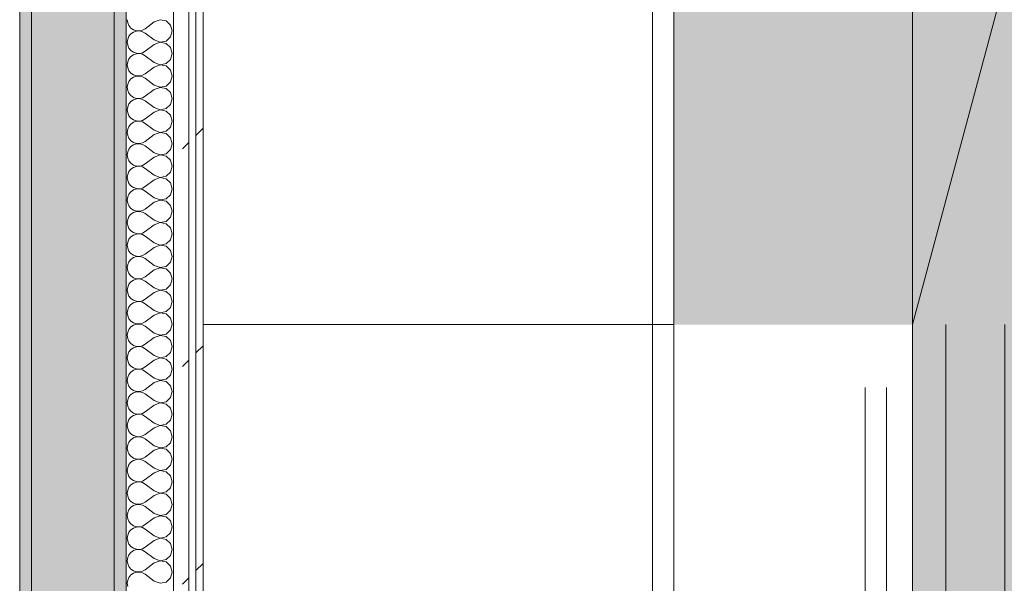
# Model space of a CAD drawing. Header units: millimetres. Extents: x -40968 to 13979, y -19284 to 4746.
# Tile 41 of 173: x -23118 to -22286, y 552 to 1029. Entities that reach past the tile are written whole.
import ezdxf
from ezdxf.enums import TextEntityAlignment as Align

# ---------------------------------------------------------------- set-up
doc = ezdxf.new("R2010")
doc.units = ezdxf.units.MM
doc.header["$MEASUREMENT"] = 0
doc.linetypes.add('Hidden Line', pattern=[317.5, 211.666667, -105.833333])
doc.linetypes.add('Wipeout_Contour', pattern=[1000, 0, -1000])
for name, color, linetype in [('12_FAÇ_Façana', 7, 'Continuous'), ('Nuevo_05_AUX_Treball', 7, 'Continuous'), ('Nuevo_08_E_Envans secs', 7, 'Continuous'), ('Nuevo_09_EI_Mobiliari cuines', 7, 'Continuous')]:
    doc.layers.add(name, color=color, linetype=linetype)
for name, color, linetype, lineweight, true_color in [('12_FAÇ_Façana_Pluma_Nº__102', 7, 'Continuous', 5, 0xcccccc), ('12_FAÇ_Façana_Pluma_Nº__176', 7, 'Continuous', 15, 0x93a0c6), ('Nuevo_05_AUX_Treball_Pluma_Nº__3', 7, 'Continuous', 5, 0xa4a4a4), ('Nuevo_08_E_Envans secs_Pluma_Nº__102', 7, 'Continuous', 5, 0xcccccc), ('Nuevo_08_E_Envans secs_Pluma_Nº__171', 171, 'Continuous', 13, 0xaaaaff), ('Nuevo_08_E_Envans secs_Pluma_Nº__177', 7, 'Continuous', 15, 0xf7e046)]:
    doc.layers.add(name, color=color, linetype=linetype, lineweight=lineweight, true_color=true_color)
for name, color, linetype, lineweight in [('12_FAÇ_Façana_Pluma_Nº__7', 7, 'Continuous', 5), ('Nuevo_08_E_Envans secs_Pluma_Nº__1', 7, 'Continuous', 5), ('Nuevo_09_EI_Mobiliari cuines_Pluma_Nº__1', 7, 'Continuous', 5), ('Nuevo_Sellos de Zona Archicad_Pluma_Nº__6', 7, 'Continuous', 5)]:
    doc.layers.add(name, color=color, linetype=linetype, lineweight=lineweight)
doc.styles.add('Estilo_Generado_1', font='txt')
pattern_1 = [(45, (0, 0), (-183.8478, 183.8478), [195, -65]), (45, (7e-14, 183.85), (-183.8478, 183.8478), [195, -65])]

# ---------------------------------------------------------------- blocks, each defined once
blk = doc.blocks.new('Planta 2_Office - Descans_1_1', base_point=(-17995.26, 748.54))
at = {"layer": 'Nuevo_05_AUX_Treball', "linetype": 'Continuous', "lineweight": 0, "true_color": 0xfee7e7}
blk.add_hatch(color=7, dxfattribs=at).paths.add_polyline_path([(-22963.42, -1128.98), (-22225.88, -1128.98), (-21025.88, -1128.98), (-18225.38, -1128.98), (-12886.81, -1128.98), (-12886.81, -996.81), (-12428.84, -996.81), (-12428.84, 1963.55), (-22963.42, 1963.55)])
at = {"layer": 'Nuevo_05_AUX_Treball_Pluma_Nº__3', "color": 253, "linetype": 'Continuous', "lineweight": 5, "true_color": 0xa4a4a4, "flags": 128}
blk.add_lwpolyline([(-22963.42, -1128.98), (-22225.88, -1128.98), (-21025.88, -1128.98), (-18225.38, -1128.98), (-12886.81, -1128.98), (-12886.81, -996.81), (-12428.84, -996.81), (-12428.84, 1963.55), (-22963.42, 1963.55)], close=True, dxfattribs=at)
at = {"layer": 'Nuevo_Sellos de Zona Archicad_Pluma_Nº__6', "color": 7, "lineweight": 5, "style": 'Estilo_Generado_1'}
for tag, p in [('ROOM_NAME', (-17995.26, 690.38)), ('ROOM_NUMBER', (-17995.26, 465.99)), ('ROOM_NET_AREA', (-17995.26, 238.62))]:
    blk.add_attdef(tag, text='', height=120, dxfattribs=at).set_placement(p, align=Align.TOP_LEFT)
blk = doc.blocks.new('Armario Base 27')
at = {"layer": 'Nuevo_09_EI_Mobiliari cuines_Pluma_Nº__1', "color": 7, "linetype": 'Continuous', "lineweight": 5}
for p, q in [((0, -628), (900, -628)), ((0, -678), (900, -678)), ((0, -728), (900, -728))]:
    blk.add_line(p, q, dxfattribs=at)
at = {"color": 254, "linetype": 'Wipeout_Contour', "lineweight": 0, "ltscale": 2582.67947}
blk.add_wipeout([(0, -600), (900, -600), (900, 0), (0, 0)], dxfattribs=at).dxf.layer = 'Nuevo_09_EI_Mobiliari cuines'
at = {"layer": 'Nuevo_09_EI_Mobiliari cuines_Pluma_Nº__1', "color": 7, "linetype": 'Hidden Line', "lineweight": 5}
for p, q in [((0, -560), (900, -560)), ((0, -578), (900, -578))]:
    blk.add_line(p, q, dxfattribs=at)
at = {"layer": 'Nuevo_09_EI_Mobiliari cuines_Pluma_Nº__1', "color": 7, "linetype": 'Continuous', "lineweight": 5}
blk.add_line((0, -600), (900, -600), dxfattribs=at)
blk = doc.blocks.new('Muro_60_1', base_point=(-23028.42, -1193.98))
at = {"layer": '12_FAÇ_Façana_Pluma_Nº__102', "linetype": 'Continuous', "lineweight": 0, "true_color": 0xe5e5e5}
blk.add_hatch(color=254, dxfattribs=at).paths.add_polyline_path([(-23108.42, 2009.55), (-23108.42, -1193.98), (-23038.42, -1193.98), (-23038.42, 2009.55)])
at = {"layer": '12_FAÇ_Façana_Pluma_Nº__176', "linetype": 'Continuous', "lineweight": 0, "true_color": 0x495063}
for points in [[(-23036.6, 2099.55), (-23038.42, 2097.33), (-23038.42, -1153.98), (-23028.42, -1153.98), (-23028.42, 2099.55)], [(-23118.42, 1999.55), (-23118.42, -1153.98), (-23108.42, -1153.98), (-23108.42, 1999.55)]]:
    blk.add_hatch(color=251, dxfattribs=at).paths.add_polyline_path(points)
at = {"layer": '12_FAÇ_Façana_Pluma_Nº__7', "color": 7, "linetype": 'Continuous', "lineweight": 5}
for p, q in [((-23108.42, 2009.55), (-23108.42, -1153.98)), ((-23038.42, -1153.98), (-23038.42, 2009.55))]:
    blk.add_line(p, q, dxfattribs=at)
at = {"layer": '12_FAÇ_Façana_Pluma_Nº__7', "color": 7, "linetype": 'Continuous', "lineweight": 5, "flags": 128}
for points in [[(-23028.42, -1153.98), (-23028.42, 2109.55)], [(-23118.42, 1999.55), (-23118.42, -1153.98)]]:
    blk.add_lwpolyline(points, dxfattribs=at)
blk = doc.blocks.new('*X242')
at = {"layer": 'Nuevo_08_E_Envans secs_Pluma_Nº__102', "color": 254, "linetype": 'Continuous', "lineweight": 5, "true_color": 0xcccccc}
for p, q in [((-23027.47, 1028.57), (-23027.1, 1025.97)), ((-23027.1, 1025.97), (-23026.04, 1023.56)), ((-23004.61, 1026.67), (-23012.23, 1020.95)), ((-22999.75, 1028.53), (-23004.61, 1026.67)), ((-22994.63, 1027.57), (-22999.75, 1028.53)), ((-22990.79, 1024.05), (-22994.63, 1027.57)), ((-22989.37, 1019.05), (-22990.79, 1024.05)), ((-23026.04, 1023.56), (-23024.37, 1021.54)), ((-23024.37, 1016.55), (-23026.04, 1014.53)), ((-23024.37, 1021.54), (-23022.2, 1020.05)), ((-23022.2, 1018.04), (-23024.37, 1016.55)), ((-23022.2, 1020.05), (-23019.71, 1019.21)), ((-23019.71, 1018.88), (-23022.2, 1018.04)), ((-23019.71, 1019.21), (-23017.09, 1019.09)), ((-23017.09, 1019.01), (-23019.71, 1018.88)), ((-23017.09, 1019.09), (-23014.53, 1019.68)), ((-23014.53, 1018.41), (-23017.09, 1019.01)), ((-23014.53, 1019.68), (-23012.23, 1020.95)), ((-23012.23, 1017.14), (-23014.53, 1018.41)), ((-23004.61, 1011.43), (-23012.23, 1017.14)), ((-22990.79, 1014.04), (-22989.37, 1019.05)), ((-23027.1, 1012.13), (-23027.47, 1009.52)), ((-23027.47, 1009.52), (-23027.1, 1006.92)), ((-23026.04, 1014.53), (-23027.1, 1012.13)), ((-23004.61, 1007.62), (-23012.23, 1001.9)), ((-23004.61, 1011.43), (-22999.75, 1009.56)), ((-22999.75, 1009.49), (-23004.61, 1007.62)), ((-22999.75, 1009.56), (-22994.63, 1010.53)), ((-22994.63, 1008.52), (-22999.75, 1009.49)), ((-22994.63, 1010.53), (-22990.79, 1014.04)), ((-22990.79, 1005.01), (-22994.63, 1008.52)), ((-23027.1, 1006.92), (-23026.04, 1004.52)), ((-23026.04, 1004.52), (-23024.37, 1002.49)), ((-23024.37, 1002.49), (-23022.2, 1001.01)), ((-23022.2, 1001.01), (-23019.71, 1000.17)), ((-23019.71, 999.83), (-23022.2, 998.99)), ((-23019.71, 1000.17), (-23017.09, 1000.04)), ((-23017.09, 999.96), (-23019.71, 999.83)), ((-23017.09, 1000.04), (-23014.53, 1000.63)), ((-23014.53, 999.37), (-23017.09, 999.96)), ((-23014.53, 1000.63), (-23012.23, 1001.9)), ((-23012.23, 998.1), (-23014.53, 999.37)), ((-22989.37, 1000), (-22990.79, 1005.01)), ((-22990.79, 994.99), (-22989.37, 1000)), ((-23027.1, 993.08), (-23027.47, 990.48)), ((-23026.04, 995.48), (-23027.1, 993.08)), ((-23024.37, 997.51), (-23026.04, 995.48)), ((-23022.2, 998.99), (-23024.37, 997.51)), ((-23004.61, 992.38), (-23012.23, 998.1)), ((-23004.61, 992.38), (-22999.75, 990.51)), ((-22999.75, 990.51), (-22994.63, 991.48)), ((-22994.63, 991.48), (-22990.79, 994.99)), ((-23027.47, 990.48), (-23027.1, 987.87)), ((-23027.1, 987.87), (-23026.04, 985.47)), ((-23026.04, 985.47), (-23024.37, 983.45)), ((-23024.37, 983.45), (-23022.2, 981.96)), ((-23014.53, 981.59), (-23012.23, 982.86)), ((-23004.61, 988.57), (-23012.23, 982.86)), ((-22999.75, 990.44), (-23004.61, 988.57)), ((-22994.63, 989.47), (-22999.75, 990.44)), ((-22990.79, 985.96), (-22994.63, 989.47)), ((-22989.37, 980.95), (-22990.79, 985.96)), ((-23026.04, 976.44), (-23027.1, 974.03)), ((-23024.37, 978.46), (-23026.04, 976.44)), ((-23022.2, 979.95), (-23024.37, 978.46)), ((-23022.2, 981.96), (-23019.71, 981.12)), ((-23019.71, 980.79), (-23022.2, 979.95)), ((-23019.71, 981.12), (-23017.09, 980.99)), ((-23017.09, 980.91), (-23019.71, 980.79)), ((-23017.09, 980.99), (-23014.53, 981.59)), ((-23014.53, 980.32), (-23017.09, 980.91)), ((-23012.23, 979.05), (-23014.53, 980.32)), ((-23004.61, 973.33), (-23012.23, 979.05)), ((-22994.63, 972.43), (-22990.79, 975.95)), ((-22990.79, 975.95), (-22989.37, 980.95)), ((-23027.1, 974.03), (-23027.47, 971.43)), ((-23027.47, 971.43), (-23027.1, 968.83)), ((-23027.1, 968.83), (-23026.04, 966.42)), ((-23026.04, 966.42), (-23024.37, 964.4)), ((-23004.61, 969.52), (-23012.23, 963.81)), ((-23004.61, 973.33), (-22999.75, 971.47)), ((-22999.75, 971.39), (-23004.61, 969.52)), ((-22999.75, 971.47), (-22994.63, 972.43)), ((-22994.63, 970.42), (-22999.75, 971.39)), ((-22990.79, 966.91), (-22994.63, 970.42)), ((-22989.37, 961.9), (-22990.79, 966.91)), ((-23024.37, 959.41), (-23026.04, 957.39)), ((-23024.37, 964.4), (-23022.2, 962.91)), ((-23022.2, 960.9), (-23024.37, 959.41)), ((-23022.2, 962.91), (-23019.71, 962.07)), ((-23019.71, 961.74), (-23022.2, 960.9)), ((-23019.71, 962.07), (-23017.09, 961.94)), ((-23017.09, 961.87), (-23019.71, 961.74)), ((-23017.09, 961.94), (-23014.53, 962.54)), ((-23014.53, 961.27), (-23017.09, 961.87)), ((-23014.53, 962.54), (-23012.23, 963.81)), ((-23012.23, 960), (-23014.53, 961.27)), ((-23004.61, 954.29), (-23012.23, 960)), ((-22990.79, 956.9), (-22989.37, 961.9)), ((-23027.1, 954.98), (-23027.47, 952.38)), ((-23027.47, 952.38), (-23027.1, 949.78)), ((-23026.04, 957.39), (-23027.1, 954.98)), ((-23027.1, 949.78), (-23026.04, 947.37)), ((-23004.61, 950.48), (-23012.23, 944.76)), ((-23004.61, 954.29), (-22999.75, 952.42)), ((-22999.75, 952.34), (-23004.61, 950.48)), ((-22999.75, 952.42), (-22994.63, 953.39)), ((-22994.63, 951.38), (-22999.75, 952.34)), ((-22994.63, 953.39), (-22990.79, 956.9)), ((-22990.79, 947.86), (-22994.63, 951.38)), ((-23026.04, 947.37), (-23024.37, 945.35)), ((-23024.37, 945.35), (-23022.2, 943.86)), ((-23022.2, 941.85), (-23024.37, 940.36)), ((-23022.2, 943.86), (-23019.71, 943.02)), ((-23019.71, 942.69), (-23022.2, 941.85)), ((-23019.71, 943.02), (-23017.09, 942.9)), ((-23017.09, 942.82), (-23019.71, 942.69)), ((-23017.09, 942.9), (-23014.53, 943.49)), ((-23014.53, 942.22), (-23017.09, 942.82)), ((-23014.53, 943.49), (-23012.23, 944.76)), ((-23012.23, 940.95), (-23014.53, 942.22)), ((-23004.61, 935.24), (-23012.23, 940.95)), ((-22989.37, 942.86), (-22990.79, 947.86)), ((-22990.79, 937.85), (-22989.37, 942.86)), ((-23027.1, 935.94), (-23027.47, 933.33)), ((-23027.47, 933.33), (-23027.1, 930.73)), ((-23026.04, 938.34), (-23027.1, 935.94)), ((-23024.37, 940.36), (-23026.04, 938.34)), ((-23004.61, 935.24), (-22999.75, 933.37)), ((-22999.75, 933.29), (-23004.61, 931.43)), ((-22999.75, 933.37), (-22994.63, 934.34)), ((-22994.63, 932.33), (-22999.75, 933.29)), ((-22994.63, 934.34), (-22990.79, 937.85)), ((-23027.1, 930.73), (-23026.04, 928.33)), ((-23026.04, 928.33), (-23024.37, 926.3)), ((-23024.37, 926.3), (-23022.2, 924.81)), ((-23022.2, 924.81), (-23019.71, 923.98)), ((-23017.09, 923.85), (-23014.53, 924.44)), ((-23014.53, 924.44), (-23012.23, 925.71)), ((-23004.61, 931.43), (-23012.23, 925.71)), ((-22990.79, 928.82), (-22994.63, 932.33)), ((-22989.37, 923.81), (-22990.79, 928.82)), ((-23027.1, 916.89), (-23027.47, 914.29)), ((-23026.04, 919.29), (-23027.1, 916.89)), ((-23024.37, 921.32), (-23026.04, 919.29)), ((-23022.2, 922.8), (-23024.37, 921.32)), ((-23019.71, 923.64), (-23022.2, 922.8)), ((-23019.71, 923.98), (-23017.09, 923.85)), ((-23017.09, 923.77), (-23019.71, 923.64)), ((-23014.53, 923.18), (-23017.09, 923.77)), ((-23012.23, 921.9), (-23014.53, 923.18)), ((-23004.61, 916.19), (-23012.23, 921.9)), ((-23004.61, 916.19), (-22999.75, 914.32)), ((-22994.63, 915.29), (-22990.79, 918.8)), ((-22990.79, 918.8), (-22989.37, 923.81)), ((-23027.47, 914.29), (-23027.1, 911.68)), ((-23027.1, 911.68), (-23026.04, 909.28)), ((-23026.04, 909.28), (-23024.37, 907.26)), ((-23004.61, 912.38), (-23012.23, 906.67)), ((-22999.75, 914.25), (-23004.61, 912.38)), ((-22999.75, 914.32), (-22994.63, 915.29)), ((-22994.63, 913.28), (-22999.75, 914.25)), ((-22990.79, 909.77), (-22994.63, 913.28)), ((-22989.37, 904.76), (-22990.79, 909.77)), ((-23026.04, 900.25), (-23027.1, 897.84)), ((-23024.37, 902.27), (-23026.04, 900.25)), ((-23024.37, 907.26), (-23022.2, 905.77)), ((-23022.2, 903.76), (-23024.37, 902.27)), ((-23022.2, 905.77), (-23019.71, 904.93)), ((-23019.71, 904.6), (-23022.2, 903.76)), ((-23019.71, 904.93), (-23017.09, 904.8)), ((-23017.09, 904.72), (-23019.71, 904.6)), ((-23017.09, 904.8), (-23014.53, 905.4)), ((-23014.53, 904.13), (-23017.09, 904.72)), ((-23014.53, 905.4), (-23012.23, 906.67)), ((-23012.23, 902.86), (-23014.53, 904.13)), ((-23004.61, 897.14), (-23012.23, 902.86)), ((-22994.63, 896.24), (-22990.79, 899.75)), ((-22990.79, 899.75), (-22989.37, 904.76)), ((-23027.1, 897.84), (-23027.47, 895.24)), ((-23027.47, 895.24), (-23027.1, 892.64)), ((-23027.1, 892.64), (-23026.04, 890.23)), ((-23004.61, 893.33), (-23012.23, 887.62)), ((-23004.61, 897.14), (-22999.75, 895.28)), ((-22999.75, 895.2), (-23004.61, 893.33)), ((-22999.75, 895.28), (-22994.63, 896.24)), ((-22994.63, 894.23), (-22999.75, 895.2)), ((-22990.79, 890.72), (-22994.63, 894.23)), ((-23026.04, 890.23), (-23024.37, 888.21)), ((-23024.37, 883.22), (-23026.04, 881.2)), ((-23024.37, 888.21), (-23022.2, 886.72)), ((-23022.2, 884.71), (-23024.37, 883.22)), ((-23022.2, 886.72), (-23019.71, 885.88)), ((-23019.71, 885.55), (-23022.2, 884.71)), ((-23019.71, 885.88), (-23017.09, 885.75)), ((-23017.09, 885.68), (-23019.71, 885.55)), ((-23017.09, 885.75), (-23014.53, 886.35)), ((-23014.53, 885.08), (-23017.09, 885.68)), ((-23014.53, 886.35), (-23012.23, 887.62)), ((-23012.23, 883.81), (-23014.53, 885.08)), ((-23004.61, 878.1), (-23012.23, 883.81)), ((-22989.37, 885.71), (-22990.79, 890.72)), ((-22990.79, 880.71), (-22989.37, 885.71)), ((-23027.1, 878.79), (-23027.47, 876.19)), ((-23027.47, 876.19), (-23027.1, 873.59)), ((-23026.04, 881.2), (-23027.1, 878.79)), ((-23004.61, 874.29), (-23012.23, 868.57)), ((-23004.61, 878.1), (-22999.75, 876.23)), ((-22999.75, 876.15), (-23004.61, 874.29)), ((-22999.75, 876.23), (-22994.63, 877.2)), ((-22994.63, 875.19), (-22999.75, 876.15)), ((-22994.63, 877.2), (-22990.79, 880.71)), ((-22990.79, 871.67), (-22994.63, 875.19)), ((-23027.1, 873.59), (-23026.04, 871.18)), ((-23026.04, 871.18), (-23024.37, 869.16)), ((-23024.37, 869.16), (-23022.2, 867.67)), ((-23022.2, 867.67), (-23019.71, 866.83)), ((-23019.71, 866.5), (-23022.2, 865.66)), ((-23019.71, 866.83), (-23017.09, 866.71)), ((-23017.09, 866.63), (-23019.71, 866.5)), ((-23017.09, 866.71), (-23014.53, 867.3)), ((-23014.53, 866.03), (-23017.09, 866.63)), ((-23014.53, 867.3), (-23012.23, 868.57)), ((-23012.23, 864.76), (-23014.53, 866.03)), ((-22989.37, 866.67), (-22990.79, 871.67)), ((-22990.79, 861.66), (-22989.37, 866.67)), ((-23027.1, 859.75), (-23027.47, 857.14)), ((-23026.04, 862.15), (-23027.1, 859.75)), ((-23024.37, 864.17), (-23026.04, 862.15)), ((-23022.2, 865.66), (-23024.37, 864.17)), ((-23004.61, 859.05), (-23012.23, 864.76)), ((-23004.61, 859.05), (-22999.75, 857.18)), ((-22999.75, 857.18), (-22994.63, 858.15)), ((-22994.63, 858.15), (-22990.79, 861.66)), ((-23027.47, 857.14), (-23027.1, 854.54)), ((-23027.1, 854.54), (-23026.04, 852.14)), ((-23026.04, 852.14), (-23024.37, 850.11)), ((-23024.37, 850.11), (-23022.2, 848.62)), ((-23014.53, 848.25), (-23012.23, 849.52)), ((-23004.61, 855.24), (-23012.23, 849.52)), ((-22999.75, 857.1), (-23004.61, 855.24)), ((-22994.63, 856.14), (-22999.75, 857.1)), ((-22990.79, 852.63), (-22994.63, 856.14)), ((-22989.37, 847.62), (-22990.79, 852.63)), ((-23026.04, 843.1), (-23027.1, 840.7)), ((-23024.37, 845.13), (-23026.04, 843.1)), ((-23022.2, 846.61), (-23024.37, 845.13)), ((-23022.2, 848.62), (-23019.71, 847.78)), ((-23019.71, 847.45), (-23022.2, 846.61)), ((-23019.71, 847.78), (-23017.09, 847.66)), ((-23017.09, 847.58), (-23019.71, 847.45)), ((-23017.09, 847.66), (-23014.53, 848.25)), ((-23014.53, 846.99), (-23017.09, 847.58)), ((-23012.23, 845.71), (-23014.53, 846.99)), ((-23004.61, 840), (-23012.23, 845.71)), ((-22994.63, 839.1), (-22990.79, 842.61)), ((-22990.79, 842.61), (-22989.37, 847.62)), ((-23027.1, 840.7), (-23027.47, 838.1)), ((-23027.47, 838.1), (-23027.1, 835.49)), ((-23027.1, 835.49), (-23026.04, 833.09)), ((-23026.04, 833.09), (-23024.37, 831.06)), ((-23004.61, 836.19), (-23012.23, 830.48)), ((-23004.61, 840), (-22999.75, 838.13)), ((-22999.75, 838.06), (-23004.61, 836.19)), ((-22999.75, 838.13), (-22994.63, 839.1)), ((-22994.63, 837.09), (-22999.75, 838.06)), ((-22990.79, 833.58), (-22994.63, 837.09)), ((-22989.37, 828.57), (-22990.79, 833.58)), ((-23024.37, 826.08), (-23026.04, 824.05)), ((-23024.37, 831.06), (-23022.2, 829.58)), ((-23022.2, 827.57), (-23024.37, 826.08)), ((-23022.2, 829.58), (-23019.71, 828.74)), ((-23019.71, 828.41), (-23022.2, 827.57)), ((-23019.71, 828.74), (-23017.09, 828.61)), ((-23017.09, 828.53), (-23019.71, 828.41)), ((-23017.09, 828.61), (-23014.53, 829.2)), ((-23014.53, 827.94), (-23017.09, 828.53)), ((-23014.53, 829.2), (-23012.23, 830.48)), ((-23012.23, 826.67), (-23014.53, 827.94)), ((-23004.61, 820.95), (-23012.23, 826.67)), ((-22990.79, 823.56), (-22989.37, 828.57)), ((-23027.1, 821.65), (-23027.47, 819.05)), ((-23027.47, 819.05), (-23027.1, 816.45)), ((-23026.04, 824.05), (-23027.1, 821.65)), ((-23027.1, 816.45), (-23026.04, 814.04)), ((-23004.61, 817.14), (-23012.23, 811.43)), ((-23004.61, 820.95), (-22999.75, 819.09)), ((-22999.75, 819.01), (-23004.61, 817.14)), ((-22999.75, 819.09), (-22994.63, 820.05)), ((-22994.63, 818.04), (-22999.75, 819.01)), ((-22994.63, 820.05), (-22990.79, 823.56)), ((-22990.79, 814.53), (-22994.63, 818.04)), ((-23026.04, 814.04), (-23024.37, 812.02)), ((-23024.37, 812.02), (-23022.2, 810.53)), ((-23022.2, 808.52), (-23024.37, 807.03)), ((-23022.2, 810.53), (-23019.71, 809.69)), ((-23019.71, 809.36), (-23022.2, 808.52)), ((-23019.71, 809.69), (-23017.09, 809.56)), ((-23017.09, 809.49), (-23019.71, 809.36)), ((-23017.09, 809.56), (-23014.53, 810.16)), ((-23014.53, 808.89), (-23017.09, 809.49)), ((-23014.53, 810.16), (-23012.23, 811.43)), ((-23012.23, 807.62), (-23014.53, 808.89)), ((-23004.61, 801.9), (-23012.23, 807.62)), ((-22989.37, 809.52), (-22990.79, 814.53)), ((-22990.79, 804.52), (-22989.37, 809.52)), ((-23027.1, 802.6), (-23027.47, 800)), ((-23027.47, 800), (-23027.1, 797.4)), ((-23026.04, 805.01), (-23027.1, 802.6)), ((-23024.37, 807.03), (-23026.04, 805.01)), ((-23004.61, 801.9), (-22999.75, 800.04)), ((-22999.75, 799.96), (-23004.61, 798.1)), ((-22999.75, 800.04), (-22994.63, 801.01)), ((-22994.63, 798.99), (-22999.75, 799.96)), ((-22994.63, 801.01), (-22990.79, 804.52)), ((-23027.1, 797.4), (-23026.04, 794.99)), ((-23026.04, 794.99), (-23024.37, 792.97)), ((-23024.37, 792.97), (-23022.2, 791.48)), ((-23022.2, 791.48), (-23019.71, 790.64)), ((-23017.09, 790.51), (-23014.53, 791.11)), ((-23014.53, 791.11), (-23012.23, 792.38)), ((-23004.61, 798.1), (-23012.23, 792.38)), ((-22990.79, 795.48), (-22994.63, 798.99)), ((-22989.37, 790.48), (-22990.79, 795.48)), ((-23027.1, 783.55), (-23027.47, 780.95)), ((-23026.04, 785.96), (-23027.1, 783.55)), ((-23024.37, 787.98), (-23026.04, 785.96)), ((-23022.2, 789.47), (-23024.37, 787.98)), ((-23019.71, 790.31), (-23022.2, 789.47)), ((-23019.71, 790.64), (-23017.09, 790.51)), ((-23017.09, 790.44), (-23019.71, 790.31)), ((-23014.53, 789.84), (-23017.09, 790.44)), ((-23012.23, 788.57), (-23014.53, 789.84)), ((-23004.61, 782.86), (-23012.23, 788.57)), ((-23004.61, 782.86), (-22999.75, 780.99)), ((-22994.63, 781.96), (-22990.79, 785.47)), ((-22990.79, 785.47), (-22989.37, 790.48)), ((-23027.47, 780.95), (-23027.1, 778.35)), ((-23027.1, 778.35), (-23026.04, 775.95)), ((-23026.04, 775.95), (-23024.37, 773.92)), ((-23004.61, 779.05), (-23012.23, 773.33)), ((-22999.75, 780.91), (-23004.61, 779.05)), ((-22999.75, 780.99), (-22994.63, 781.96)), ((-22994.63, 779.95), (-22999.75, 780.91)), ((-22990.79, 776.44), (-22994.63, 779.95)), ((-22989.37, 771.43), (-22990.79, 776.44)), ((-23026.04, 766.91), (-23027.1, 764.51)), ((-23024.37, 768.94), (-23026.04, 766.91)), ((-23024.37, 773.92), (-23022.2, 772.43)), ((-23022.2, 770.42), (-23024.37, 768.94)), ((-23022.2, 772.43), (-23019.71, 771.59)), ((-23019.71, 771.26), (-23022.2, 770.42)), ((-23019.71, 771.59), (-23017.09, 771.47)), ((-23017.09, 771.39), (-23019.71, 771.26)), ((-23017.09, 771.47), (-23014.53, 772.06)), ((-23014.53, 770.8), (-23017.09, 771.39)), ((-23014.53, 772.06), (-23012.23, 773.33)), ((-23012.23, 769.52), (-23014.53, 770.8)), ((-23004.61, 763.81), (-23012.23, 769.52)), ((-22994.63, 762.91), (-22990.79, 766.42)), ((-22990.79, 766.42), (-22989.37, 771.43)), ((-23027.1, 764.51), (-23027.47, 761.9)), ((-23027.47, 761.9), (-23027.1, 759.3)), ((-23027.1, 759.3), (-23026.04, 756.9)), ((-23004.61, 760), (-23012.23, 754.29)), ((-23004.61, 763.81), (-22999.75, 761.94)), ((-22999.75, 761.87), (-23004.61, 760)), ((-22999.75, 761.94), (-22994.63, 762.91)), ((-22994.63, 760.9), (-22999.75, 761.87)), ((-22990.79, 757.39), (-22994.63, 760.9)), ((-23026.04, 756.9), (-23024.37, 754.87)), ((-23024.37, 749.89), (-23026.04, 747.86)), ((-23024.37, 754.87), (-23022.2, 753.39)), ((-23022.2, 751.38), (-23024.37, 749.89)), ((-23022.2, 753.39), (-23019.71, 752.55)), ((-23019.71, 752.22), (-23022.2, 751.38)), ((-23019.71, 752.55), (-23017.09, 752.42)), ((-23017.09, 752.34), (-23019.71, 752.22)), ((-23017.09, 752.42), (-23014.53, 753.01)), ((-23014.53, 751.75), (-23017.09, 752.34)), ((-23014.53, 753.01), (-23012.23, 754.29)), ((-23012.23, 750.48), (-23014.53, 751.75)), ((-23004.61, 744.76), (-23012.23, 750.48)), ((-22989.37, 752.38), (-22990.79, 757.39)), ((-22990.79, 747.37), (-22989.37, 752.38)), ((-23027.1, 745.46), (-23027.47, 742.86)), ((-23027.47, 742.86), (-23027.1, 740.25)), ((-23026.04, 747.86), (-23027.1, 745.46)), ((-23004.61, 740.95), (-23012.23, 735.24)), ((-23004.61, 744.76), (-22999.75, 742.9)), ((-22999.75, 742.82), (-23004.61, 740.95)), ((-22999.75, 742.9), (-22994.63, 743.86)), ((-22994.63, 741.85), (-22999.75, 742.82)), ((-22994.63, 743.86), (-22990.79, 747.37)), ((-22990.79, 738.34), (-22994.63, 741.85)), ((-23027.1, 740.25), (-23026.04, 737.85)), ((-23026.04, 737.85), (-23024.37, 735.83)), ((-23024.37, 735.83), (-23022.2, 734.34)), ((-23022.2, 734.34), (-23019.71, 733.5)), ((-23019.71, 733.17), (-23022.2, 732.33)), ((-23019.71, 733.5), (-23017.09, 733.37)), ((-23017.09, 733.29), (-23019.71, 733.17)), ((-23017.09, 733.37), (-23014.53, 733.97)), ((-23014.53, 732.7), (-23017.09, 733.29)), ((-23014.53, 733.97), (-23012.23, 735.24)), ((-23012.23, 731.43), (-23014.53, 732.7)), ((-22989.37, 733.33), (-22990.79, 738.34)), ((-22990.79, 728.33), (-22989.37, 733.33)), ((-23027.1, 726.41), (-23027.47, 723.81)), ((-23026.04, 728.82), (-23027.1, 726.41)), ((-23024.37, 730.84), (-23026.04, 728.82)), ((-23022.2, 732.33), (-23024.37, 730.84)), ((-23004.61, 725.71), (-23012.23, 731.43)), ((-23004.61, 725.71), (-22999.75, 723.85)), ((-22999.75, 723.85), (-22994.63, 724.81)), ((-22994.63, 724.81), (-22990.79, 728.33)), ((-23027.47, 723.81), (-23027.1, 721.21)), ((-23027.1, 721.21), (-23026.04, 718.8)), ((-23026.04, 718.8), (-23024.37, 716.78)), ((-23024.37, 716.78), (-23022.2, 715.29)), ((-23014.53, 714.92), (-23012.23, 716.19)), ((-23004.61, 721.9), (-23012.23, 716.19)), ((-22999.75, 723.77), (-23004.61, 721.9)), ((-22994.63, 722.8), (-22999.75, 723.77)), ((-22990.79, 719.29), (-22994.63, 722.8)), ((-22989.37, 714.29), (-22990.79, 719.29)), ((-23026.04, 709.77), (-23027.1, 707.36)), ((-23024.37, 711.79), (-23026.04, 709.77)), ((-23022.2, 713.28), (-23024.37, 711.79)), ((-23022.2, 715.29), (-23019.71, 714.45)), ((-23019.71, 714.12), (-23022.2, 713.28)), ((-23019.71, 714.45), (-23017.09, 714.32)), ((-23017.09, 714.25), (-23019.71, 714.12)), ((-23017.09, 714.32), (-23014.53, 714.92)), ((-23014.53, 713.65), (-23017.09, 714.25)), ((-23012.23, 712.38), (-23014.53, 713.65)), ((-23004.61, 706.67), (-23012.23, 712.38)), ((-22994.63, 705.77), (-22990.79, 709.28)), ((-22990.79, 709.28), (-22989.37, 714.29)), ((-23027.1, 707.36), (-23027.47, 704.76)), ((-23027.47, 704.76), (-23027.1, 702.16)), ((-23027.1, 702.16), (-23026.04, 699.75)), ((-23026.04, 699.75), (-23024.37, 697.73)), ((-23004.61, 702.86), (-23012.23, 697.14)), ((-23004.61, 706.67), (-22999.75, 704.8)), ((-22999.75, 704.72), (-23004.61, 702.86)), ((-22999.75, 704.8), (-22994.63, 705.77)), ((-22994.63, 703.76), (-22999.75, 704.72)), ((-22990.79, 700.25), (-22994.63, 703.76)), ((-22989.37, 695.24), (-22990.79, 700.25)), ((-23024.37, 692.74), (-23026.04, 690.72)), ((-23024.37, 697.73), (-23022.2, 696.24)), ((-23022.2, 694.23), (-23024.37, 692.74)), ((-23022.2, 696.24), (-23019.71, 695.4)), ((-23019.71, 695.07), (-23022.2, 694.23)), ((-23019.71, 695.4), (-23017.09, 695.28)), ((-23017.09, 695.2), (-23019.71, 695.07)), ((-23017.09, 695.28), (-23014.53, 695.87)), ((-23014.53, 694.6), (-23017.09, 695.2)), ((-23014.53, 695.87), (-23012.23, 697.14)), ((-23012.23, 693.33), (-23014.53, 694.6)), ((-23004.61, 687.62), (-23012.23, 693.33)), ((-22990.79, 690.23), (-22989.37, 695.24)), ((-23027.1, 688.32), (-23027.47, 685.71)), ((-23027.47, 685.71), (-23027.1, 683.11)), ((-23026.04, 690.72), (-23027.1, 688.32)), ((-23027.1, 683.11), (-23026.04, 680.71)), ((-23004.61, 683.81), (-23012.23, 678.1)), ((-23004.61, 687.62), (-22999.75, 685.75)), ((-22999.75, 685.68), (-23004.61, 683.81)), ((-22999.75, 685.75), (-22994.63, 686.72)), ((-22994.63, 684.71), (-22999.75, 685.68)), ((-22994.63, 686.72), (-22990.79, 690.23)), ((-22990.79, 681.2), (-22994.63, 684.71)), ((-23026.04, 680.71), (-23024.37, 678.68)), ((-23024.37, 678.68), (-23022.2, 677.2)), ((-23022.2, 675.19), (-23024.37, 673.7)), ((-23022.2, 677.2), (-23019.71, 676.36)), ((-23019.71, 676.02), (-23022.2, 675.19)), ((-23019.71, 676.36), (-23017.09, 676.23)), ((-23017.09, 676.15), (-23019.71, 676.02)), ((-23017.09, 676.23), (-23014.53, 676.82)), ((-23014.53, 675.56), (-23017.09, 676.15)), ((-23014.53, 676.82), (-23012.23, 678.1)), ((-23012.23, 674.29), (-23014.53, 675.56)), ((-22989.37, 676.19), (-22990.79, 681.2)), ((-22990.79, 671.18), (-22989.37, 676.19)), ((-23027.1, 669.27), (-23027.47, 666.67)), ((-23027.47, 666.67), (-23027.1, 664.06)), ((-23026.04, 671.67), (-23027.1, 669.27)), ((-23024.37, 673.7), (-23026.04, 671.67)), ((-23004.61, 668.57), (-23012.23, 674.29)), ((-23004.61, 668.57), (-22999.75, 666.71)), ((-22999.75, 666.63), (-23004.61, 664.76)), ((-22999.75, 666.71), (-22994.63, 667.67)), ((-22994.63, 665.66), (-22999.75, 666.63)), ((-22994.63, 667.67), (-22990.79, 671.18)), ((-23027.1, 664.06), (-23026.04, 661.66)), ((-23026.04, 661.66), (-23024.37, 659.64)), ((-23024.37, 659.64), (-23022.2, 658.15)), ((-23022.2, 658.15), (-23019.71, 657.31)), ((-23017.09, 657.18), (-23014.53, 657.78)), ((-23014.53, 657.78), (-23012.23, 659.05)), ((-23004.61, 664.76), (-23012.23, 659.05)), ((-22990.79, 662.15), (-22994.63, 665.66)), ((-22989.37, 657.14), (-22990.79, 662.15)), ((-23027.1, 650.22), (-23027.47, 647.62)), ((-23026.04, 652.63), (-23027.1, 650.22)), ((-23024.37, 654.65), (-23026.04, 652.63)), ((-23022.2, 656.14), (-23024.37, 654.65)), ((-23019.71, 656.98), (-23022.2, 656.14)), ((-23019.71, 657.31), (-23017.09, 657.18)), ((-23017.09, 657.1), (-23019.71, 656.98)), ((-23014.53, 656.51), (-23017.09, 657.1)), ((-23012.23, 655.24), (-23014.53, 656.51)), ((-23004.61, 649.52), (-23012.23, 655.24)), ((-23004.61, 649.52), (-22999.75, 647.66)), ((-22994.63, 648.62), (-22990.79, 652.14)), ((-22990.79, 652.14), (-22989.37, 657.14)), ((-23027.47, 647.62), (-23027.1, 645.02)), ((-23027.1, 645.02), (-23026.04, 642.61)), ((-23026.04, 642.61), (-23024.37, 640.59)), ((-23004.61, 645.71), (-23012.23, 640)), ((-22999.75, 647.58), (-23004.61, 645.71)), ((-22999.75, 647.66), (-22994.63, 648.62)), ((-22994.63, 646.61), (-22999.75, 647.58)), ((-22990.79, 643.1), (-22994.63, 646.61)), ((-22989.37, 638.1), (-22990.79, 643.1)), ((-23026.04, 633.58), (-23027.1, 631.17)), ((-23024.37, 635.6), (-23026.04, 633.58)), ((-23024.37, 640.59), (-23022.2, 639.1)), ((-23022.2, 637.09), (-23024.37, 635.6)), ((-23022.2, 639.1), (-23019.71, 638.26)), ((-23019.71, 637.93), (-23022.2, 637.09)), ((-23019.71, 638.26), (-23017.09, 638.13)), ((-23017.09, 638.06), (-23019.71, 637.93)), ((-23017.09, 638.13), (-23014.53, 638.73)), ((-23014.53, 637.46), (-23017.09, 638.06)), ((-23014.53, 638.73), (-23012.23, 640)), ((-23012.23, 636.19), (-23014.53, 637.46)), ((-23004.61, 630.48), (-23012.23, 636.19)), ((-22994.63, 629.58), (-22990.79, 633.09)), ((-22990.79, 633.09), (-22989.37, 638.1)), ((-23027.1, 631.17), (-23027.47, 628.57)), ((-23027.47, 628.57), (-23027.1, 625.97)), ((-23027.1, 625.97), (-23026.04, 623.56)), ((-23004.61, 626.67), (-23012.23, 620.95)), ((-23004.61, 630.48), (-22999.75, 628.61)), ((-22999.75, 628.53), (-23004.61, 626.67)), ((-22999.75, 628.61), (-22994.63, 629.58)), ((-22994.63, 627.57), (-22999.75, 628.53)), ((-22990.79, 624.05), (-22994.63, 627.57)), ((-23026.04, 623.56), (-23024.37, 621.54)), ((-23024.37, 616.55), (-23026.04, 614.53)), ((-23024.37, 621.54), (-23022.2, 620.05)), ((-23022.2, 618.04), (-23024.37, 616.55)), ((-23022.2, 620.05), (-23019.71, 619.21)), ((-23019.71, 618.88), (-23022.2, 618.04)), ((-23019.71, 619.21), (-23017.09, 619.09)), ((-23017.09, 619.01), (-23019.71, 618.88)), ((-23017.09, 619.09), (-23014.53, 619.68)), ((-23014.53, 618.41), (-23017.09, 619.01)), ((-23014.53, 619.68), (-23012.23, 620.95)), ((-23012.23, 617.14), (-23014.53, 618.41)), ((-23004.61, 611.43), (-23012.23, 617.14)), ((-22989.37, 619.05), (-22990.79, 624.05)), ((-22990.79, 614.04), (-22989.37, 619.05)), ((-23027.1, 612.13), (-23027.47, 609.52)), ((-23027.47, 609.52), (-23027.1, 606.92)), ((-23026.04, 614.53), (-23027.1, 612.13)), ((-23004.61, 611.43), (-22999.75, 609.56)), ((-22999.75, 609.49), (-23004.61, 607.62)), ((-22999.75, 609.56), (-22994.63, 610.53)), ((-22994.63, 608.52), (-22999.75, 609.49)), ((-22994.63, 610.53), (-22990.79, 614.04)), ((-22990.79, 605.01), (-22994.63, 608.52)), ((-23027.1, 606.92), (-23026.04, 604.52)), ((-23026.04, 604.52), (-23024.37, 602.49)), ((-23024.37, 602.49), (-23022.2, 601.01)), ((-23022.2, 601.01), (-23019.71, 600.17)), ((-23019.71, 599.83), (-23022.2, 598.99)), ((-23019.71, 600.17), (-23017.09, 600.04)), ((-23017.09, 599.96), (-23019.71, 599.83)), ((-23017.09, 600.04), (-23014.53, 600.63)), ((-23014.53, 599.37), (-23017.09, 599.96)), ((-23014.53, 600.63), (-23012.23, 601.9)), ((-23004.61, 607.62), (-23012.23, 601.9)), ((-22989.37, 600), (-22990.79, 605.01)), ((-22990.79, 594.99), (-22989.37, 600)), ((-23027.1, 593.08), (-23027.47, 590.48)), ((-23026.04, 595.48), (-23027.1, 593.08)), ((-23024.37, 597.51), (-23026.04, 595.48)), ((-23022.2, 598.99), (-23024.37, 597.51)), ((-23012.23, 598.1), (-23014.53, 599.37)), ((-23004.61, 592.38), (-23012.23, 598.1)), ((-23004.61, 592.38), (-22999.75, 590.51)), ((-22999.75, 590.51), (-22994.63, 591.48)), ((-22994.63, 591.48), (-22990.79, 594.99)), ((-23027.47, 590.48), (-23027.1, 587.87)), ((-23027.1, 587.87), (-23026.04, 585.47)), ((-23026.04, 585.47), (-23024.37, 583.45)), ((-23024.37, 583.45), (-23022.2, 581.96)), ((-23014.53, 581.59), (-23012.23, 582.86)), ((-23004.61, 588.57), (-23012.23, 582.86)), ((-22999.75, 590.44), (-23004.61, 588.57)), ((-22994.63, 589.47), (-22999.75, 590.44)), ((-22990.79, 585.96), (-22994.63, 589.47)), ((-22989.37, 580.95), (-22990.79, 585.96)), ((-23026.04, 576.44), (-23027.1, 574.03)), ((-23024.37, 578.46), (-23026.04, 576.44)), ((-23022.2, 579.95), (-23024.37, 578.46)), ((-23022.2, 581.96), (-23019.71, 581.12)), ((-23019.71, 580.79), (-23022.2, 579.95)), ((-23019.71, 581.12), (-23017.09, 580.99)), ((-23017.09, 580.91), (-23019.71, 580.79)), ((-23017.09, 580.99), (-23014.53, 581.59)), ((-23014.53, 580.32), (-23017.09, 580.91)), ((-23012.23, 579.05), (-23014.53, 580.32)), ((-23004.61, 573.33), (-23012.23, 579.05)), ((-22994.63, 572.43), (-22990.79, 575.95)), ((-22990.79, 575.95), (-22989.37, 580.95)), ((-23027.1, 574.03), (-23027.47, 571.43)), ((-23027.47, 571.43), (-23027.1, 568.83)), ((-23027.1, 568.83), (-23026.04, 566.42)), ((-23026.04, 566.42), (-23024.37, 564.4)), ((-23004.61, 569.52), (-23012.23, 563.81)), ((-23004.61, 573.33), (-22999.75, 571.47)), ((-22999.75, 571.39), (-23004.61, 569.52)), ((-22999.75, 571.47), (-22994.63, 572.43)), ((-22994.63, 570.42), (-22999.75, 571.39)), ((-22990.79, 566.91), (-22994.63, 570.42)), ((-22989.37, 561.9), (-22990.79, 566.91)), ((-23024.37, 559.41), (-23026.04, 557.39)), ((-23024.37, 564.4), (-23022.2, 562.91)), ((-23022.2, 560.9), (-23024.37, 559.41)), ((-23022.2, 562.91), (-23019.71, 562.07)), ((-23019.71, 561.74), (-23022.2, 560.9)), ((-23019.71, 562.07), (-23017.09, 561.94)), ((-23017.09, 561.87), (-23019.71, 561.74)), ((-23017.09, 561.94), (-23014.53, 562.54)), ((-23014.53, 561.27), (-23017.09, 561.87)), ((-23014.53, 562.54), (-23012.23, 563.81)), ((-23012.23, 560), (-23014.53, 561.27)), ((-23004.61, 554.29), (-23012.23, 560)), ((-22990.79, 556.9), (-22989.37, 561.9)), ((-23027.1, 554.98), (-23027.47, 552.38)), ((-23027.47, 552.38), (-23027.1, 549.78)), ((-23026.04, 557.39), (-23027.1, 554.98)), ((-23004.61, 554.29), (-22999.75, 552.42)), ((-22999.75, 552.42), (-22994.63, 553.39)), ((-22994.63, 553.39), (-22990.79, 556.9))]:
    blk.add_line(p, q, dxfattribs=at)
blk = doc.blocks.new('Muro_89_1', base_point=(-23028.42, -1193.98))
at = {"layer": 'Nuevo_08_E_Envans secs_Pluma_Nº__1', "color": 7, "linetype": 'Continuous', "lineweight": 5, "flags": 128}
blk.add_lwpolyline([(-23028.42, 1963.55), (-23028.42, -1128.98)], dxfattribs=at)
at = {"color": 254, "linetype": 'Wipeout_Contour', "lineweight": 0, "ltscale": 92150.5604}
blk.add_wipeout([(-22975.42, -1128.98), (-22975.42, 1963.55), (-22988.42, 1963.55), (-22988.42, -1128.98)], dxfattribs=at).dxf.layer = 'Nuevo_08_E_Envans secs'
at = {"color": 254, "linetype": 'Wipeout_Contour', "lineweight": 0, "ltscale": 92088.710354}
blk.add_wipeout([(-22963.42, -1128.98), (-22963.42, 1963.55), (-22969.42, 1963.55), (-22969.42, -1128.98)], dxfattribs=at).dxf.layer = 'Nuevo_08_E_Envans secs'
at = {"layer": 'Nuevo_08_E_Envans secs_Pluma_Nº__171', "linetype": 'Continuous', "lineweight": 13, "true_color": 0xaaaaff}
h = blk.add_hatch(dxfattribs=at)
h.set_pattern_fill('Panellat_HPL_0001', color=161, style=0, pattern_type=2)
h.set_pattern_definition(pattern_1)
h.paths.add_polyline_path([(-22963.42, -1128.98), (-22963.42, 1963.55), (-22969.42, 1963.55), (-22969.42, -1128.98)])
at = {"layer": 'Nuevo_08_E_Envans secs_Pluma_Nº__177', "linetype": 'Continuous', "lineweight": 15, "true_color": 0xf7e046}
h = blk.add_hatch(dxfattribs=at)
h.set_pattern_fill('Panellat_HPL_0001', color=53, style=0, pattern_type=2)
h.set_pattern_definition(pattern_1)
h.paths.add_polyline_path([(-22975.42, -1128.98), (-22975.42, 1963.55), (-22988.42, 1963.55), (-22988.42, -1128.98)])
at = {"layer": 'Nuevo_08_E_Envans secs_Pluma_Nº__1', "color": 7, "linetype": 'Continuous', "lineweight": 5}
for p, q in [((-22988.42, -1128.98), (-22988.42, 1963.55)), ((-22975.42, -1128.98), (-22975.42, 1963.55)), ((-22969.42, -1128.98), (-22969.42, 1963.55))]:
    blk.add_line(p, q, dxfattribs=at)
at = {"layer": 'Nuevo_08_E_Envans secs_Pluma_Nº__1', "color": 7, "linetype": 'Continuous', "lineweight": 5, "flags": 128}
blk.add_lwpolyline([(-22963.42, -1128.98), (-22963.42, 1963.55)], dxfattribs=at)
at = {"layer": 'Nuevo_08_E_Envans secs', "color": 7, "lineweight": 20}
blk.add_blockref('*X242', (0, 0), dxfattribs=at)
blk = doc.blocks.new('Módulo Base Doble Puerta 24_2')
at = {"layer": 'Nuevo_09_EI_Mobiliari cuines_Pluma_Nº__1', "color": 7, "linetype": 'Continuous', "lineweight": 5}
for p, q in [((0, 600), (583.83, 600)), ((0, 580), (583.83, 580)), ((0, 0), (583.83, 0)), ((0, 0), (281.97, -75.55)), ((583.83, 0), (301.86, -75.55))]:
    blk.add_line(p, q, dxfattribs=at)
at = {"layer": 'Nuevo_09_EI_Mobiliari cuines_Pluma_Nº__1', "color": 7, "linetype": 'Continuous', "lineweight": 5, "flags": 128}
for points in [[(486.5, 600), (513.5, 600), (513.5, 620), (486.5, 620)], [(498.88, 600), (540.88, 600), (540.88, 620), (498.88, 620)], [(513.88, 600), (540.88, 600), (540.88, 620), (513.88, 620)]]:
    blk.add_lwpolyline(points, close=True, dxfattribs=at)
at = {"layer": 'Nuevo_09_EI_Mobiliari cuines_Pluma_Nº__1', "color": 7, "linetype": 'Continuous', "lineweight": 5}
for centre, start, end in [((0, 0), 345, 0), ((583.83, 0), 180, 195)]:
    blk.add_arc(centre, 291.91, start, end, dxfattribs=at)
blk = doc.blocks.new('Armario Mural 27')
at = {"color": 254, "linetype": 'Wipeout_Contour', "lineweight": 0, "ltscale": 2283.12329}
blk.add_wipeout([(0, -398), (900, -398), (900, 0), (0, 0)], dxfattribs=at).dxf.layer = 'Nuevo_09_EI_Mobiliari cuines'
at = {"layer": 'Nuevo_09_EI_Mobiliari cuines_Pluma_Nº__1', "color": 7, "linetype": 'Continuous', "lineweight": 5}
blk.add_line((0, -380), (900, -380), dxfattribs=at)
at = {"layer": 'Nuevo_09_EI_Mobiliari cuines_Pluma_Nº__1', "color": 7, "linetype": 'Continuous', "lineweight": 5, "flags": 128}
blk.add_lwpolyline([(0, -398), (900, -398), (900, 0), (0, 0)], close=True, dxfattribs=at)
blk = doc.blocks.new('Armario Mural 27_4')
at = {"color": 254, "linetype": 'Wipeout_Contour', "lineweight": 0, "ltscale": 1689.425196}
blk.add_wipeout([(0, -398), (583.83, -398), (583.83, 0), (0, 0)], dxfattribs=at).dxf.layer = 'Nuevo_09_EI_Mobiliari cuines'
at = {"layer": 'Nuevo_09_EI_Mobiliari cuines_Pluma_Nº__1', "color": 7, "linetype": 'Continuous', "lineweight": 5}
blk.add_line((0, -380), (583.83, -380), dxfattribs=at)
at = {"layer": 'Nuevo_09_EI_Mobiliari cuines_Pluma_Nº__1', "color": 7, "linetype": 'Continuous', "lineweight": 5, "flags": 128}
blk.add_lwpolyline([(0, -398), (583.83, -398), (583.83, 0), (0, 0)], close=True, dxfattribs=at)

msp = doc.modelspace()

# ---------------------------------------------------------------- linework, layer by layer
at = {"layer": 'Nuevo_05_AUX_Treball', "color": 7, "linetype": 'Continuous', "lineweight": 0, "true_color": 0xfee7e7, "flags": 128}
msp.add_lwpolyline([(-22963.42, -1128.98), (-22225.88, -1128.98), (-21025.88, -1128.98), (-18225.38, -1128.98), (-12886.81, -1128.98), (-12886.81, -996.81), (-12428.84, -996.81), (-12428.84, 1963.55), (-22963.42, 1963.55)], close=True, dxfattribs=at)

# ---------------------------------------------------------------- block references
at = {"layer": '12_FAÇ_Façana', "color": 7, "lineweight": 20}
msp.add_blockref('Muro_60_1', (-23028.42, -1193.98), dxfattribs=at)
at = {"layer": 'Nuevo_05_AUX_Treball', "color": 7, "linetype": 'Continuous', "lineweight": 5}
msp.add_blockref('Planta 2_Office - Descans_1_1', (-17995.26, 748.54), dxfattribs=at)

# ---------------------------------------------------------------- next in the draw order: block references
at = {"layer": 'Nuevo_09_EI_Mobiliari cuines_Pluma_Nº__1', "color": 7, "linetype": 'Continuous', "lineweight": 5, "zscale": 1000, "rotation": 89.99999999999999}
msp.add_blockref('Armario Base 27', (-22963.42, -128.98), dxfattribs=at)

# ---------------------------------------------------------------- next in the draw order: block references
at = {"layer": 'Nuevo_08_E_Envans secs', "color": 7, "lineweight": 20}
msp.add_blockref('Muro_89_1', (-23028.42, -1193.98), dxfattribs=at)

# ---------------------------------------------------------------- next in the draw order: block references
at = {"layer": 'Nuevo_09_EI_Mobiliari cuines_Pluma_Nº__1', "color": 7, "linetype": 'Continuous', "lineweight": 5, "zscale": 1000, "rotation": 89.99999999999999}
msp.add_blockref('Módulo Base Doble Puerta 24_2', (-22363.42, 771.02), dxfattribs=at)

# ---------------------------------------------------------------- next in the draw order: block references
msp.add_blockref('Armario Mural 27', (-22963.42, -128.98), dxfattribs=at)

# ---------------------------------------------------------------- next in the draw order: block references
msp.add_blockref('Armario Mural 27_4', (-22963.42, 771.02), dxfattribs=at)

doc.saveas('drawing.dxf')
